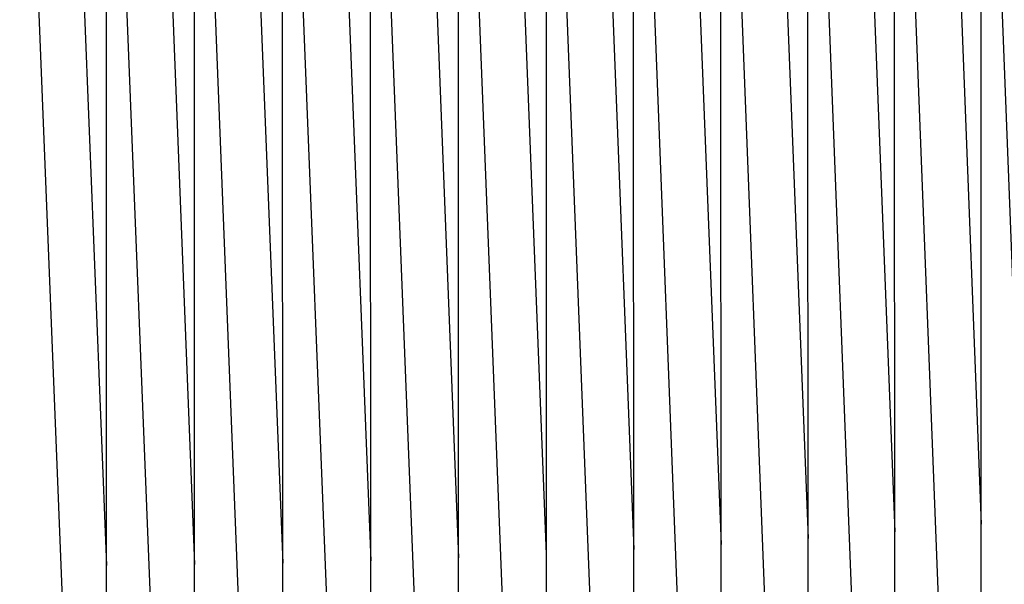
# Model space of a CAD drawing. Header units: millimetres. Extents: x 5000 to 6727, y 0 to 1679.
# Tile 27 of 106: x 5353 to 5537, y 276 to 382. Entities that reach past the tile are written whole.
import ezdxf

# ---------------------------------------------------------------- set-up
doc = ezdxf.new("R2010")
doc.units = ezdxf.units.MM
doc.layers.add('Archiv', color=18, linetype='Continuous', true_color=0x000000)
doc.layers.add('Make2D$Sichtbar$Kurven', color=18, linetype='Continuous', true_color=0x000000)

msp = doc.modelspace()

# ---------------------------------------------------------------- linework, layer by layer
at = {"layer": 'Archiv'}
for p, q in [((5516.33, 77.55), (5516.22, 464.8)), ((5532.5, 78.18), (5532.4, 465.34)), ((5368.76, 74.59), (5368.74, 462.65)), ((5385.26, 74.68), (5385.23, 464.33)), ((5401.75, 74.83), (5401.7, 462.72)), ((5418.22, 75.04), (5418.15, 462.85)), ((5434.67, 75.31), (5434.59, 463.03)), ((5450.99, 463.26), (5451.09, 75.64)), ((5467.47, 76.03), (5467.36, 463.56)), ((5483.81, 76.48), (5483.69, 463.91)), ((5500.09, 76.98), (5499.98, 464.33))]:
    msp.add_line(p, q, dxfattribs=at)
at = {"layer": 'Make2D$Sichtbar$Kurven', "color": 18, "lineweight": -3, "true_color": 0x000000}
for p, q in [((5524.39, 494.89), (5532.44, 287.44)), ((5491.92, 492.33), (5500.03, 284.79)), ((5508.18, 493.55), (5516.27, 286.05)), ((5459.25, 490.21), (5467.41, 282.7)), ((5475.61, 491.21), (5483.75, 283.68)), ((5426.43, 488.57), (5434.63, 281.16)), ((5442.85, 489.33), (5451.04, 281.86)), ((5360.5, 486.79), (5368.75, 279.73)), ((5377, 487.03), (5385.24, 279.88)), ((5393.49, 487.43), (5401.72, 280.17)), ((5409.97, 487.94), (5418.19, 280.6)), ((5450.24, 86.37), (5434.89, 475.64)), ((5482.94, 87.19), (5467.68, 476.34)), ((5367.99, 85.34), (5352.5, 474.15)), ((5384.47, 85.42), (5368.98, 474.91)), ((5400.94, 85.57), (5385.48, 475.01)), ((5417.4, 85.78), (5401.97, 475.17)), ((5433.83, 86.04), (5418.44, 475.38)), ((5466.61, 86.75), (5451.36, 474.52)), ((5499.23, 87.69), (5484.11, 474.38)), ((5515.47, 88.25), (5500.43, 474.24)), ((5531.65, 88.86), (5516.69, 474.05)), ((5547.77, 89.53), (5532.9, 473.81))]:
    msp.add_line(p, q, dxfattribs=at)

doc.saveas('drawing.dxf')
